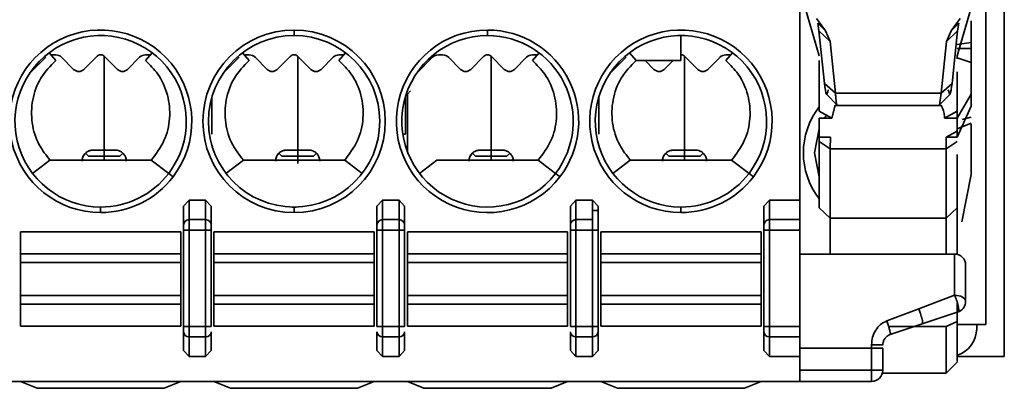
# Model space of a CAD drawing. Header units: millimetres. Extents: x 0 to 420, y 0 to 297.
# Tile 35 of 110: x 155.47 to 164.38, y 226.34 to 229.67. Entities that reach past the tile are written whole.
import ezdxf

# ---------------------------------------------------------------- set-up
doc = ezdxf.new("R2010")
doc.units = ezdxf.units.MM

msp = doc.modelspace()

# ---------------------------------------------------------------- linework, layer by layer
at = {"color": 7, "linetype": 'Continuous', "lineweight": 35}
for p, q in [((164.3786, 226.6264), (164.3786, 233.0764)), ((162.5286, 231.2639), (162.5286, 228.0388)), ((164.2111, 230.7666), (164.2111, 226.9166)), ((162.5786, 229.7768), (162.7036, 229.3427)), ((164.0786, 229.7768), (163.9536, 229.3427)), ((162.6785, 229.6794), (162.76, 229.5704)), ((162.76, 229.5704), (162.6906, 229.6373)), ((162.6906, 229.6373), (162.7011, 229.5695)), ((163.9792, 229.6792), (163.8973, 229.5704)), ((163.8973, 229.5704), (163.9667, 229.6373)), ((163.9667, 229.6373), (163.9562, 229.5695)), ((164.0786, 229.6601), (164.0786, 229.4625)), ((157.9536, 229.5764), (157.9536, 229.5264)), ((159.7036, 229.5264), (159.7036, 229.5764)), ((162.7011, 229.5695), (162.8019, 229.4723)), ((162.7011, 229.5695), (162.7508, 229.0935)), ((162.76, 229.5704), (162.8019, 229.4723)), ((163.8554, 229.4723), (163.8973, 229.5704)), ((163.9562, 229.5695), (163.8554, 229.4723)), ((163.9562, 229.5695), (163.9065, 229.0935)), ((161.4536, 229.3014), (161.4536, 229.5264)), ((162.8019, 229.4723), (162.8506, 229.0055)), ((163.8554, 229.4723), (163.8066, 229.0055)), ((163.9536, 229.4448), (164.0786, 229.4625)), ((164.0786, 229.4625), (164.0786, 229.4093)), ((155.738, 229.3709), (155.7975, 229.3014)), ((156.6693, 229.3709), (156.6098, 229.3014)), ((157.488, 229.3709), (157.5475, 229.3014)), ((158.4193, 229.3709), (158.3598, 229.3014)), ((160.1693, 229.3709), (160.1098, 229.3014)), ((160.988, 229.3709), (161.0474, 229.3014)), ((161.9193, 229.3709), (161.8598, 229.3014)), ((163.9536, 229.4093), (164.0786, 229.4093)), ((155.7067, 229.3296), (155.5598, 229.1827)), ((155.7976, 229.3516), (155.7597, 229.3516)), ((155.9595, 229.2208), (155.8506, 229.3296)), ((156.1683, 229.3369), (156.0521, 229.2208)), ((156.2361, 229.3396), (156.2361, 228.4916)), ((156.3552, 229.2208), (156.239, 229.3369)), ((156.5567, 229.3296), (156.4478, 229.2208)), ((156.6476, 229.3516), (156.6097, 229.3516)), ((157.4567, 229.3296), (157.3097, 229.1827)), ((157.5476, 229.3516), (157.5097, 229.3516)), ((157.7095, 229.2208), (157.6006, 229.3296)), ((157.9183, 229.3369), (157.8021, 229.2208)), ((157.9861, 229.3396), (157.9861, 228.4916)), ((158.1052, 229.2208), (157.989, 229.3369)), ((158.3067, 229.3296), (158.1978, 229.2208)), ((158.3976, 229.3516), (158.3597, 229.3516)), ((159.2067, 229.3296), (159.0597, 229.1827)), ((159.2976, 229.3516), (159.2597, 229.3516)), ((159.4595, 229.2208), (159.3506, 229.3296)), ((159.6683, 229.3369), (159.5521, 229.2208)), ((159.7361, 229.3396), (159.7361, 228.4916)), ((159.8552, 229.2208), (159.739, 229.3369)), ((160.0567, 229.3296), (159.9478, 229.2208)), ((160.1476, 229.3516), (160.1097, 229.3516)), ((160.9567, 229.3296), (160.8097, 229.1827)), ((161.4536, 229.3014), (161.0474, 229.3014)), ((161.2095, 229.2208), (161.1288, 229.3014)), ((161.3827, 229.3014), (161.3021, 229.2208)), ((161.486, 229.3396), (161.486, 228.4916)), ((161.6052, 229.2208), (161.489, 229.3369)), ((161.8067, 229.3296), (161.6978, 229.2208)), ((161.8976, 229.3516), (161.8597, 229.3516)), ((162.7036, 229.2994), (162.7036, 228.8426)), ((163.9536, 229.3427), (163.9536, 229.315)), ((163.9536, 229.3243), (164.0786, 229.2819)), ((164.0786, 229.2819), (164.0786, 228.9966)), ((162.7508, 229.0935), (162.8506, 229.0055)), ((163.8066, 229.0055), (163.9065, 229.0935)), ((164.0806, 229.1777), (164.0786, 229.177)), ((163.8067, 229.0055), (162.8506, 229.0055)), ((157.2111, 228.9731), (157.2111, 228.6364)), ((158.9611, 228.9731), (158.9611, 228.6364)), ((158.9785, 228.9979), (158.9785, 228.4778)), ((160.7111, 228.9731), (160.7111, 228.6364)), ((162.7691, 228.9956), (162.8704, 228.8952)), ((163.786, 228.8955), (163.8878, 228.9963)), ((163.9536, 228.779), (164.0786, 228.9966)), ((164.0786, 228.9966), (164.0786, 228.888)), ((162.7036, 228.8426), (162.8182, 228.779)), ((162.8182, 228.779), (162.8478, 228.8968)), ((162.8497, 228.8948), (163.8077, 228.8948)), ((163.839, 228.779), (163.9536, 228.8426)), ((164.0786, 228.888), (163.9536, 228.6086)), ((163.9536, 228.8426), (163.9536, 228.779)), ((162.7036, 228.779), (162.8182, 228.779)), ((162.7036, 228.779), (162.7036, 228.6086)), ((162.7716, 228.8056), (162.7534, 228.779)), ((163.8391, 228.779), (163.9536, 228.779)), ((163.9536, 228.779), (163.9536, 228.6086)), ((163.8516, 228.6086), (163.9536, 228.6634)), ((163.9536, 228.6836), (164.0798, 228.7341)), ((164.0786, 228.7279), (164.0786, 228.27)), ((162.8057, 228.6086), (162.7036, 228.6086)), ((162.7036, 228.6086), (162.7036, 228.5681)), ((162.8036, 228.5036), (162.7036, 228.5681)), ((162.7036, 228.5681), (162.7036, 227.969)), ((162.8036, 228.5036), (162.8057, 228.6086)), ((163.8516, 228.6086), (163.8536, 228.5036)), ((163.9536, 228.6086), (163.8516, 228.6086)), ((163.9536, 228.5681), (163.8536, 228.5036)), ((156.2361, 228.4916), (156.136, 228.4916)), ((156.2361, 228.4916), (156.2361, 228.4365)), ((156.3361, 228.4916), (156.2361, 228.4916)), ((157.2119, 228.5365), (157.2142, 228.5222)), ((157.9861, 228.4916), (157.8861, 228.4916)), ((157.9861, 228.4916), (157.9861, 228.4365)), ((158.0861, 228.4916), (157.9861, 228.4916)), ((158.9619, 228.5365), (158.9642, 228.5222)), ((159.7361, 228.4916), (159.6361, 228.4916)), ((159.7361, 228.4916), (159.7361, 228.4365)), ((159.8361, 228.4916), (159.7361, 228.4916)), ((160.7119, 228.5365), (160.7142, 228.5222)), ((161.486, 228.4916), (161.3861, 228.4916)), ((161.486, 228.4916), (161.486, 228.4365)), ((161.5861, 228.4916), (161.486, 228.4916)), ((163.8536, 228.5036), (162.8036, 228.5036)), ((162.8036, 227.8762), (162.8036, 228.5036)), ((163.8536, 227.8762), (163.8536, 228.5036)), ((155.7454, 228.4014), (155.5877, 228.281)), ((155.7454, 228.4014), (156.6619, 228.4014)), ((156.0667, 228.4636), (156.0938, 228.4365)), ((156.2361, 228.4365), (156.0938, 228.4365)), ((156.2361, 228.4365), (156.2361, 228.4026)), ((156.3783, 228.4365), (156.2361, 228.4365)), ((156.3783, 228.4365), (156.4055, 228.4636)), ((156.8196, 228.281), (156.6619, 228.4014)), ((157.4954, 228.4014), (157.3377, 228.281)), ((157.4954, 228.4014), (158.4119, 228.4014)), ((157.8167, 228.4636), (157.8438, 228.4365)), ((157.9861, 228.4365), (157.8438, 228.4365)), ((157.9861, 228.4365), (157.9861, 228.4026)), ((158.1283, 228.4365), (157.9861, 228.4365)), ((158.1283, 228.4365), (158.1555, 228.4636)), ((158.4119, 228.4014), (158.5695, 228.281)), ((159.0877, 228.281), (159.2454, 228.4014)), ((159.2454, 228.4014), (160.1619, 228.4014)), ((159.5666, 228.4636), (159.5938, 228.4365)), ((159.7361, 228.4365), (159.5938, 228.4365)), ((159.7361, 228.4365), (159.7361, 228.4026)), ((159.8783, 228.4365), (159.7361, 228.4365)), ((159.8783, 228.4365), (159.9055, 228.4636)), ((160.1619, 228.4014), (160.3195, 228.281)), ((160.8378, 228.281), (160.9954, 228.4014)), ((160.9954, 228.4014), (161.9119, 228.4014)), ((161.3166, 228.4636), (161.3438, 228.4365)), ((161.486, 228.4365), (161.3438, 228.4365)), ((161.486, 228.4365), (161.486, 228.4026)), ((161.6283, 228.4365), (161.486, 228.4365)), ((161.6283, 228.4365), (161.6555, 228.4636)), ((161.9119, 228.4014), (162.0695, 228.281)), ((156.8593, 228.2506), (156.8196, 228.281)), ((160.3196, 228.281), (160.3593, 228.2506)), ((162.0696, 228.281), (162.1093, 228.2506)), ((163.9929, 227.8421), (164.0786, 228.27)), ((156.9536, 227.9856), (157.0036, 228.0388)), ((157.0036, 228.0388), (157.1536, 228.0388)), ((157.0036, 228.0388), (157.0036, 227.8626)), ((157.1536, 227.8626), (157.1536, 228.0388)), ((157.1536, 228.0388), (157.2036, 227.9856)), ((158.7036, 227.9856), (158.7536, 228.0388)), ((158.7536, 228.0388), (158.7536, 227.8626)), ((158.7536, 228.0388), (158.9036, 228.0388)), ((158.9036, 228.0388), (158.9036, 227.8626)), ((158.9036, 228.0388), (158.9536, 227.9856)), ((160.4536, 227.9856), (160.5036, 228.0388)), ((160.5036, 228.0388), (160.6536, 228.0388)), ((160.5036, 228.0388), (160.5036, 227.8626)), ((160.6536, 227.8626), (160.6536, 228.0388)), ((160.6536, 228.0388), (160.7036, 227.9856)), ((162.2036, 227.9856), (162.2536, 228.0388)), ((162.2536, 228.0388), (162.2536, 227.8626)), ((162.2536, 228.0388), (162.5286, 228.0388)), ((162.5286, 228.0388), (162.5286, 227.8626)), ((156.2036, 227.9764), (156.2036, 227.9264)), ((156.9536, 227.9856), (156.9536, 227.8156)), ((157.2036, 227.8156), (157.2036, 227.9856)), ((157.9713, 227.9766), (157.936, 227.9766)), ((157.9536, 227.9764), (157.9536, 227.9264)), ((158.7036, 227.9856), (158.7036, 227.8156)), ((158.9536, 227.8156), (158.9536, 227.9856)), ((160.4536, 227.9856), (160.4536, 227.8156)), ((160.7036, 227.8156), (160.7036, 227.9856)), ((161.4536, 227.9764), (161.4536, 227.9264)), ((162.2036, 227.9856), (162.2036, 227.8156)), ((162.7036, 227.969), (162.8036, 227.8762)), ((163.8536, 227.8762), (163.9536, 227.969)), ((157.0036, 227.8626), (157.0036, 227.7686)), ((157.0036, 227.8626), (157.1536, 227.8626)), ((157.1536, 227.7686), (157.1536, 227.8626)), ((158.7536, 227.7686), (158.7536, 227.8626)), ((158.7536, 227.8626), (158.9036, 227.8626)), ((158.9036, 227.8626), (158.9036, 227.7686)), ((160.5036, 227.8626), (160.5036, 227.7686)), ((160.5036, 227.8626), (160.6536, 227.8626)), ((160.6536, 227.7686), (160.6536, 227.8626)), ((162.2536, 227.8626), (162.2536, 227.7686)), ((162.5286, 227.8626), (162.2536, 227.8626)), ((162.5286, 227.8626), (162.5286, 227.7686)), ((162.8036, 227.8762), (163.8536, 227.8762)), ((162.8036, 227.8762), (162.8036, 227.5514)), ((163.8536, 227.8762), (163.8536, 227.5514)), ((156.9536, 227.7686), (157.0036, 227.7686)), ((156.9536, 227.7686), (156.9536, 226.8964)), ((157.0036, 226.8964), (157.0036, 227.7686)), ((157.0036, 227.7686), (157.1536, 227.7686)), ((157.1536, 227.7686), (157.2036, 227.7686)), ((157.1536, 227.7686), (157.1536, 226.8964)), ((157.2036, 226.8964), (157.2036, 227.7686)), ((158.7536, 227.7686), (158.7036, 227.7686)), ((158.7036, 227.7686), (158.7036, 226.8964)), ((158.7536, 226.8964), (158.7536, 227.7686)), ((158.7536, 227.7686), (158.9036, 227.7686)), ((158.9036, 227.7686), (158.9536, 227.7686)), ((158.9036, 227.7686), (158.9036, 226.8964)), ((158.9536, 226.8964), (158.9536, 227.7686)), ((160.4536, 227.7686), (160.5036, 227.7686)), ((160.4536, 227.7686), (160.4536, 226.8964)), ((160.5036, 226.8964), (160.5036, 227.7686)), ((160.5036, 227.7686), (160.6536, 227.7686)), ((160.6536, 227.7686), (160.6536, 226.8964)), ((160.6536, 227.7686), (160.7036, 227.7686)), ((160.7036, 226.8964), (160.7036, 227.7686)), ((162.2536, 227.7686), (162.2036, 227.7686)), ((162.2036, 227.7686), (162.2036, 226.8964)), ((162.2536, 227.7686), (162.2536, 226.8964)), ((162.5286, 227.7686), (162.2536, 227.7686)), ((162.5286, 227.7686), (162.5286, 226.8964)), ((155.4786, 227.7514), (155.4786, 227.5529)), ((155.4786, 227.7514), (156.9286, 227.7514)), ((156.9286, 227.7514), (156.9286, 227.5529)), ((157.2286, 227.7514), (157.2286, 227.5529)), ((157.2286, 227.7514), (158.6786, 227.7514)), ((158.6786, 227.7514), (158.6786, 227.5529)), ((158.9786, 227.7514), (158.9786, 227.5529)), ((158.9786, 227.7514), (160.4286, 227.7514)), ((160.4286, 227.7514), (160.4286, 227.5529)), ((160.7286, 227.7514), (160.7286, 227.5529)), ((160.7286, 227.7514), (162.1786, 227.7514)), ((162.1786, 227.7514), (162.1786, 227.5529)), ((155.4786, 227.5529), (155.4786, 227.4741)), ((156.9286, 227.5529), (155.4786, 227.5529)), ((156.9286, 227.5529), (156.9286, 227.4741)), ((157.2286, 227.5529), (157.2286, 227.4741)), ((158.6786, 227.5529), (157.2286, 227.5529)), ((158.6786, 227.5529), (158.6786, 227.4741)), ((158.9786, 227.5529), (158.9786, 227.4741)), ((160.4286, 227.5529), (158.9786, 227.5529)), ((160.4286, 227.5529), (160.4286, 227.4741)), ((160.7286, 227.5529), (160.7286, 227.4741)), ((162.1786, 227.5529), (160.7286, 227.5529)), ((162.1786, 227.5529), (162.1786, 227.4741)), ((163.9286, 227.5514), (162.5286, 227.5514)), ((163.9286, 227.1797), (163.9286, 227.5514)), ((155.4786, 227.4741), (155.4786, 227.1787)), ((155.4786, 227.4741), (156.9286, 227.4741)), ((156.9286, 227.4741), (156.9286, 227.1787)), ((157.2286, 227.4741), (157.2286, 227.1787)), ((157.2286, 227.4741), (158.6786, 227.4741)), ((158.6786, 227.4741), (158.6786, 227.1787)), ((158.9786, 227.4741), (158.9786, 227.1787)), ((158.9786, 227.4741), (160.4286, 227.4741)), ((160.4286, 227.4741), (160.4286, 227.1787)), ((160.7286, 227.4741), (160.7286, 227.1787)), ((160.7286, 227.4741), (162.1786, 227.4741)), ((162.1786, 227.4741), (162.1786, 227.1787)), ((155.4786, 227.1787), (155.4786, 227.0998)), ((156.9286, 227.1787), (155.4786, 227.1787)), ((156.9286, 227.1787), (156.9286, 227.0998)), ((157.2286, 227.1787), (157.2286, 227.0998)), ((158.6786, 227.1787), (157.2286, 227.1787)), ((158.6786, 227.1787), (158.6786, 227.0998)), ((158.9786, 227.1787), (158.9786, 227.0998)), ((160.4286, 227.1787), (158.9786, 227.1787)), ((160.4286, 227.1787), (160.4286, 227.0998)), ((160.7286, 227.1787), (160.7286, 227.0998)), ((162.1786, 227.1787), (160.7286, 227.1787)), ((162.1786, 227.1787), (162.1786, 227.0998)), ((163.605, 227.0574), (163.9286, 227.1797)), ((155.4786, 227.0998), (155.4786, 226.9014)), ((156.9286, 227.0998), (155.4786, 227.0998)), ((156.9286, 227.0998), (156.9286, 226.9014)), ((157.2286, 227.0998), (157.2286, 226.9014)), ((158.6786, 227.0998), (157.2286, 227.0998)), ((158.6786, 227.0998), (158.6786, 226.9014)), ((158.9786, 227.0998), (158.9786, 226.9014)), ((160.4286, 227.0998), (158.9786, 227.0998)), ((160.4286, 227.0998), (160.4286, 226.9014)), ((160.7286, 227.0998), (160.7286, 226.9014)), ((162.1786, 227.0998), (160.7286, 227.0998)), ((162.1786, 227.0998), (162.1786, 226.9014)), ((163.3154, 226.948), (163.605, 227.0574)), ((163.9536, 227.1111), (163.9536, 226.9409)), ((164.0275, 227.1084), (164.0286, 227.1234)), ((163.6187, 227.0202), (163.6206, 227.0141)), ((163.6206, 227.0141), (163.628, 226.9897)), ((163.6366, 226.9207), (163.9603, 227.0286)), ((156.9286, 226.9014), (155.4786, 226.9014)), ((157.0036, 226.8964), (156.9536, 226.8964)), ((157.0036, 226.8024), (157.0036, 226.8964)), ((157.1536, 226.8964), (157.0036, 226.8964)), ((157.1536, 226.8024), (157.1536, 226.8964)), ((157.2036, 226.8964), (157.1536, 226.8964)), ((158.6786, 226.9014), (157.2286, 226.9014)), ((158.7536, 226.8964), (158.7036, 226.8964)), ((158.7536, 226.8024), (158.7536, 226.8964)), ((158.9036, 226.8964), (158.7536, 226.8964)), ((158.9036, 226.8024), (158.9036, 226.8964)), ((158.9536, 226.8964), (158.9036, 226.8964)), ((160.4286, 226.9014), (158.9786, 226.9014)), ((160.5036, 226.8964), (160.4536, 226.8964)), ((160.5036, 226.8024), (160.5036, 226.8964)), ((160.6536, 226.8964), (160.5036, 226.8964)), ((160.6536, 226.8024), (160.6536, 226.8964)), ((160.7036, 226.8964), (160.6536, 226.8964)), ((162.1786, 226.9014), (160.7286, 226.9014)), ((162.2536, 226.8964), (162.2036, 226.8964)), ((162.2536, 226.8964), (162.2536, 226.8024)), ((162.5286, 226.8964), (162.2536, 226.8964)), ((162.5286, 226.8964), (162.5286, 226.8024)), ((163.3154, 226.948), (163.3244, 226.9221)), ((163.6366, 226.9207), (163.347, 226.8242)), ((163.9536, 226.9409), (163.8536, 226.897)), ((163.8536, 226.4764), (163.8536, 226.897)), ((163.9536, 226.9166), (164.2111, 226.9166)), ((164.1286, 226.8764), (164.1286, 226.9166)), ((156.9536, 226.8494), (156.9536, 226.6794)), ((157.1536, 226.8024), (157.0036, 226.8024)), ((157.0036, 226.6262), (157.0036, 226.8024)), ((157.1536, 226.6262), (157.1536, 226.8024)), ((157.2036, 226.6794), (157.2036, 226.8494)), ((158.7036, 226.8494), (158.7036, 226.6794)), ((158.9036, 226.8024), (158.7536, 226.8024)), ((158.7536, 226.6262), (158.7536, 226.8024)), ((158.9036, 226.6262), (158.9036, 226.8024)), ((158.9536, 226.6794), (158.9536, 226.8494)), ((160.4536, 226.8494), (160.4536, 226.6794)), ((160.6536, 226.8024), (160.5036, 226.8024)), ((160.5036, 226.6262), (160.5036, 226.8024)), ((160.6536, 226.6262), (160.6536, 226.8024)), ((160.7036, 226.6794), (160.7036, 226.8494)), ((162.2036, 226.8494), (162.2036, 226.6794)), ((162.5286, 226.8024), (162.2536, 226.8024)), ((162.2536, 226.8024), (162.2536, 226.6262)), ((162.5286, 226.8024), (162.5286, 226.6262)), ((162.5286, 226.7014), (163.1786, 226.7014)), ((163.1786, 226.733), (163.1786, 226.7014)), ((163.2786, 226.7014), (163.1786, 226.7014)), ((163.1786, 226.5014), (163.1786, 226.7014)), ((163.2786, 226.7293), (163.2793, 226.7404)), ((163.2786, 226.7014), (163.2786, 226.5014)), ((157.0036, 226.6262), (156.9536, 226.6794)), ((157.1536, 226.6262), (157.0036, 226.6262)), ((157.2036, 226.6794), (157.1536, 226.6262)), ((158.7536, 226.6262), (158.7036, 226.6794)), ((158.9036, 226.6262), (158.7536, 226.6262)), ((158.9536, 226.6794), (158.9036, 226.6262)), ((160.5036, 226.6262), (160.4536, 226.6794)), ((160.6536, 226.6262), (160.5036, 226.6262)), ((160.7036, 226.6794), (160.6536, 226.6262)), ((162.2536, 226.6262), (162.2036, 226.6794)), ((162.5286, 226.6262), (162.2536, 226.6262)), ((162.5286, 226.6262), (162.5286, 226.4014)), ((163.9536, 226.6264), (164.3786, 226.6264)), ((163.8536, 226.4764), (163.955, 226.5777)), ((163.1786, 226.5014), (162.5286, 226.5014)), ((163.2786, 226.5014), (163.1786, 226.5014)), ((163.1786, 226.4014), (163.1786, 226.5014)), ((163.2755, 226.4764), (163.8536, 226.4764)), ((143.0714, 226.4014), (162.5286, 226.4014)), ((155.4786, 226.4014), (155.6286, 226.3389)), ((155.6286, 226.3389), (156.7786, 226.3389)), ((156.7786, 226.3389), (156.9286, 226.4014)), ((157.2286, 226.4014), (157.3786, 226.3389)), ((157.3786, 226.3389), (158.5286, 226.3389)), ((158.5286, 226.3389), (158.6786, 226.4014)), ((158.9786, 226.4014), (159.1286, 226.3389)), ((159.1286, 226.3389), (160.2786, 226.3389)), ((160.2786, 226.3389), (160.4286, 226.4014)), ((160.7286, 226.4014), (160.8786, 226.3389)), ((160.8786, 226.3389), (162.0286, 226.3389)), ((162.0286, 226.3389), (162.1786, 226.4014)), ((162.5286, 226.4014), (163.1786, 226.4014))]:
    msp.add_line(p, q, dxfattribs=at)
at = {"color": 8, "linetype": 'Continuous', "lineweight": 35}
for p, q in [((159.008, 229.0274), (158.9785, 228.9979)), ((164.0786, 228.7894), (163.9968, 228.767)), ((164.0786, 228.7279), (164.056, 228.7246)), ((158.9611, 228.6364), (158.9372, 228.6364)), ((157.209, 228.5365), (157.2119, 228.5365)), ((158.959, 228.5365), (158.9619, 228.5365)), ((160.709, 228.5365), (160.7119, 228.5365)), ((160.6536, 227.9468), (160.7036, 227.9468)), ((163.8536, 226.897), (163.3323, 226.897))]:
    msp.add_line(p, q, dxfattribs=at)
at = {"color": 7, "linetype": 'Continuous', "lineweight": 35, "flags": 128}
for points in [[(162.7036, 228.6838), (162.6611, 228.4666), (162.7036, 228.2494)], [(163.9286, 227.1797), (163.9482, 227.1786), (163.9669, 227.1754), (163.9842, 227.1702), (163.9994, 227.1632), (164.0118, 227.1547), (164.021, 227.145), (164.0267, 227.1344), (164.0286, 227.1234)]]:
    msp.add_lwpolyline(points, dxfattribs=at)
at = {"color": 7, "linetype": 'Continuous', "lineweight": 35}
for centre, radius, start, end in [((156.2036, 228.7514), 0.825, 322.62876, 270), ((157.9536, 228.7514), 0.825, 90, 270), ((157.9536, 228.7514), 0.825, 270, 90), ((159.7036, 228.7514), 0.825, 90, 322.62876), ((159.7036, 228.7514), 0.825, 322.62876, 90), ((161.4536, 228.7514), 0.825, 322.62876, 270), ((156.2036, 228.7514), 0.775, 322.62876, 270), ((157.9536, 228.7514), 0.775, 90, 270), ((157.9536, 228.7514), 0.775, 270, 90), ((159.7036, 228.7514), 0.775, 90, 322.62876), ((159.7036, 228.7514), 0.775, 322.62876, 90), ((161.4536, 228.7514), 0.775, 322.62876, 270), ((155.7976, 229.2766), 0.075, 45, 90), ((156.2036, 229.3016), 0.05, 45, 135.00004), ((156.6097, 229.2766), 0.075, 90, 135), ((157.5476, 229.2766), 0.075, 45, 90), ((157.9536, 229.3016), 0.05, 45, 135.00004), ((158.3597, 229.2766), 0.075, 90, 135), ((159.2597, 229.2766), 0.075, 90, 135), ((159.2976, 229.2766), 0.075, 45, 90), ((159.7036, 229.3016), 0.05, 45, 135.00004), ((160.1097, 229.2766), 0.075, 90, 135), ((161.4536, 229.3016), 0.05, 45, 89.98919), ((161.8597, 229.2766), 0.075, 90, 135), ((156.0058, 229.2671), 0.0655, 225, 315), ((156.4015, 229.2671), 0.0655, 225, 315), ((157.7558, 229.2671), 0.0655, 225, 315), ((158.1515, 229.2671), 0.0655, 225, 315), ((159.5058, 229.2671), 0.0655, 225, 315), ((159.9015, 229.2671), 0.0655, 225, 315), ((161.2558, 229.2671), 0.0655, 225, 315), ((161.6515, 229.2671), 0.0655, 225, 315), ((163.2361, 228.4666), 0.675, 142.0686, 217.9314), ((156.2036, 228.7514), 0.775, 270, 322.62876), ((156.2036, 228.7514), 0.825, 270, 322.62876), ((161.4536, 228.7514), 0.775, 270, 322.62876), ((161.4536, 228.7514), 0.825, 270, 322.62876), ((157.0022, 227.8141), 0.0486, 88.27509, 178.16189), ((157.1551, 227.8141), 0.0486, 1.83811, 91.72491), ((158.7522, 227.8141), 0.0486, 88.27509, 178.16189), ((158.9051, 227.8141), 0.0486, 1.83629, 91.72673), ((160.5022, 227.8141), 0.0486, 88.27509, 178.16189), ((162.2522, 227.8141), 0.0486, 88.27509, 178.16189), ((163.9286, 227.4514), 0.1, 360, 90), ((163.9286, 227.1234), 0.1, 288.43496, 351.32252), ((163.8786, 226.8764), 0.25, 287.58463, 0), ((157.0022, 226.851), 0.0486, 181.83811, 271.72491), ((157.1551, 226.851), 0.0486, 268.27509, 358.16189), ((158.7522, 226.851), 0.0486, 181.83811, 271.72491), ((158.9051, 226.851), 0.0486, 268.27327, 358.16371), ((160.5022, 226.851), 0.0486, 181.83811, 271.72491), ((160.6551, 226.851), 0.0486, 268.27327, 358.16371), ((162.2522, 226.851), 0.0486, 181.83811, 271.72491), ((163.1786, 226.5014), 0.1, 270, 360)]:
    msp.add_arc(centre, radius, start, end, dxfattribs=at)
for points, knots in [([(164.0786, 229.4093), (164.0786, 229.3966), (164.0786, 229.3712), (164.0786, 229.3357), (164.0786, 229.3043), (164.0786, 229.2893), (164.0786, 229.2819)], [0, 0, 0, 0, 0.249999, 0.5, 0.75, 1, 1, 1, 1]), ([(155.7974, 229.3014), (155.7487, 229.2507), (155.6513, 229.1493), (155.5788, 228.9467), (155.5738, 228.7356), (155.6326, 228.5441), (155.7106, 228.4454), (155.7454, 228.4014)], [0, 0, 0, 0, 0.208495, 0.417031, 0.62546, 0.833014, 1, 1, 1, 1]), ([(156.6619, 228.4014), (156.7046, 228.4575), (156.7899, 228.5697), (156.8383, 228.7799), (156.8185, 228.9904), (156.7378, 229.1733), (156.6492, 229.262), (156.6098, 229.3014)], [0, 0, 0, 0, 0.209021, 0.418066, 0.626764, 0.834193, 1, 1, 1, 1]), ([(157.5474, 229.3014), (157.4987, 229.2507), (157.4013, 229.1493), (157.3288, 228.9467), (157.3238, 228.7356), (157.3826, 228.5441), (157.4606, 228.4454), (157.4954, 228.4014)], [0, 0, 0, 0, 0.208494, 0.417033, 0.625464, 0.833019, 1, 1, 1, 1]), ([(158.4119, 228.4014), (158.4546, 228.4575), (158.5399, 228.5697), (158.5883, 228.7799), (158.5685, 228.9904), (158.4878, 229.1733), (158.3992, 229.262), (158.3598, 229.3014)], [0, 0, 0, 0, 0.209019, 0.418062, 0.626758, 0.834185, 1, 1, 1, 1]), ([(160.1619, 228.4014), (160.2046, 228.4575), (160.2899, 228.5697), (160.3383, 228.7799), (160.3185, 228.9904), (160.2378, 229.1733), (160.1492, 229.262), (160.1098, 229.3014)], [0, 0, 0, 0, 0.209019, 0.418062, 0.626758, 0.834185, 1, 1, 1, 1]), ([(161.0474, 229.3014), (160.9987, 229.2507), (160.9013, 229.1493), (160.8288, 228.9467), (160.8238, 228.7356), (160.8826, 228.5441), (160.9606, 228.4454), (160.9954, 228.4014)], [0, 0, 0, 0, 0.208494, 0.417034, 0.625464, 0.83302, 1, 1, 1, 1]), ([(161.9119, 228.4014), (161.9546, 228.4575), (162.0399, 228.5697), (162.0883, 228.7799), (162.0685, 228.9904), (161.9878, 229.1733), (161.8992, 229.262), (161.8598, 229.3014)], [0, 0, 0, 0, 0.209019, 0.418062, 0.626758, 0.834185, 1, 1, 1, 1]), ([(163.9536, 229.1983), (163.9536, 229.1825), (163.9536, 229.1156), (163.9536, 228.9608), (163.9536, 228.8426)], [0, 0, 0, 0, 0.236714, 1, 1, 1, 1]), ([(163.9065, 229.0935), (163.9006, 229.0504), (163.8889, 228.9642), (163.8778, 229.0127), (163.8722, 229.0369)], [0, 0, 0, 0, 0.499883, 1, 1, 1, 1]), ([(162.7508, 229.0935), (162.7567, 229.05), (162.7684, 228.9631), (162.7795, 229.0123), (162.7851, 229.0369)], [0, 0, 0, 0, 0.5001733, 1, 1, 1, 1]), ([(162.8506, 229.0055), (162.8508, 229.0034), (162.8524, 228.986), (162.8583, 228.9366), (162.8646, 228.8868), (162.8692, 228.9009), (162.8697, 228.9026)], [0, 0, 0, 0, 0.031273, 0.266868, 0.910106, 1, 1, 1, 1]), ([(163.7869, 228.9007), (163.7872, 228.8996), (163.7929, 228.8814), (163.8, 228.9454), (163.8067, 229.0055)], [0, 0, 0, 0, 0.0610798, 1, 1, 1, 1]), ([(163.8075, 228.8966), (163.8173, 228.8765), (163.8309, 228.8487), (163.8373, 228.7941), (163.8391, 228.779)], [0, 0, 0, 0, 0.723281, 1, 1, 1, 1]), ([(156.136, 228.4916), (156.1229, 228.4901), (156.0967, 228.4871), (156.0637, 228.4639), (156.0406, 228.4309), (156.0376, 228.4047), (156.0361, 228.3916)], [0, 0, 0, 0, 0.249988, 0.499997, 0.750001, 1, 1, 1, 1]), ([(156.0667, 228.4636), (156.075, 228.471), (156.0859, 228.4807), (156.1126, 228.4892), (156.1263, 228.4913), (156.1329, 228.4915), (156.136, 228.4916)], [0, 0, 0, 0, 0.64945, 0.852201, 0.930554, 1, 1, 1, 1]), ([(156.3361, 228.4916), (156.3392, 228.4915), (156.3458, 228.4913), (156.3595, 228.4892), (156.3862, 228.4807), (156.3971, 228.471), (156.4055, 228.4636)], [0, 0, 0, 0, 0.069446, 0.147799, 0.35055, 1, 1, 1, 1]), ([(157.886, 228.4916), (157.8729, 228.4901), (157.8467, 228.4871), (157.8137, 228.4639), (157.7906, 228.4309), (157.7876, 228.4047), (157.7861, 228.3916)], [0, 0, 0, 0, 0.249988, 0.499997, 0.750001, 1, 1, 1, 1]), ([(157.8167, 228.4636), (157.825, 228.471), (157.8359, 228.4807), (157.8626, 228.4892), (157.8763, 228.4913), (157.8829, 228.4915), (157.8861, 228.4916)], [0, 0, 0, 0, 0.649432, 0.852178, 0.930528, 1, 1, 1, 1]), ([(158.0861, 228.4916), (158.0892, 228.4915), (158.0958, 228.4913), (158.1095, 228.4892), (158.1362, 228.4807), (158.1471, 228.471), (158.1555, 228.4636)], [0, 0, 0, 0, 0.069446, 0.147799, 0.35055, 1, 1, 1, 1]), ([(159.6361, 228.4916), (159.6229, 228.4901), (159.5967, 228.4871), (159.5637, 228.4639), (159.5406, 228.4309), (159.5376, 228.4047), (159.5361, 228.3916)], [0, 0, 0, 0, 0.250006, 0.500009, 0.750007, 1, 1, 1, 1]), ([(159.5666, 228.4636), (159.575, 228.471), (159.5859, 228.4807), (159.6126, 228.4892), (159.6263, 228.4913), (159.6329, 228.4915), (159.6361, 228.4916)], [0, 0, 0, 0, 0.6494329, 0.8521775, 0.9305285, 1, 1, 1, 1]), ([(159.8361, 228.4916), (159.8392, 228.4915), (159.8458, 228.4913), (159.8595, 228.4892), (159.8862, 228.4807), (159.8971, 228.471), (159.9055, 228.4636)], [0, 0, 0, 0, 0.069446, 0.147799, 0.35055, 1, 1, 1, 1]), ([(161.3861, 228.4916), (161.3729, 228.4901), (161.3467, 228.4871), (161.3137, 228.4639), (161.2906, 228.4309), (161.2876, 228.4047), (161.2861, 228.3916)], [0, 0, 0, 0, 0.250006, 0.500009, 0.750007, 1, 1, 1, 1]), ([(161.3166, 228.4636), (161.325, 228.471), (161.3359, 228.4807), (161.3626, 228.4892), (161.3763, 228.4913), (161.3829, 228.4915), (161.3861, 228.4916)], [0, 0, 0, 0, 0.649432, 0.852178, 0.930528, 1, 1, 1, 1]), ([(161.5861, 228.4916), (161.5892, 228.4915), (161.5958, 228.4913), (161.6095, 228.4892), (161.6362, 228.4807), (161.6471, 228.471), (161.6555, 228.4636)], [0, 0, 0, 0, 0.069446, 0.147799, 0.35055, 1, 1, 1, 1]), ([(156.0361, 228.3916), (156.0361, 228.3948), (156.0364, 228.4018), (156.0387, 228.4161), (156.048, 228.444), (156.0586, 228.4551), (156.0667, 228.4636)], [0, 0, 0, 0, 0.066965, 0.143323, 0.344473, 1, 1, 1, 1]), ([(156.4361, 228.3916), (156.4359, 228.3949), (156.4357, 228.4019), (156.4333, 228.4163), (156.4239, 228.444), (156.4135, 228.4551), (156.4055, 228.4636)], [0, 0, 0, 0, 0.068535, 0.145146, 0.344759, 1, 1, 1, 1]), ([(157.7861, 228.3916), (157.7861, 228.3948), (157.7864, 228.4018), (157.7887, 228.4161), (157.798, 228.444), (157.8086, 228.4551), (157.8167, 228.4636)], [0, 0, 0, 0, 0.066965, 0.143324, 0.344474, 1, 1, 1, 1]), ([(157.9861, 228.4365), (157.9861, 228.4306), (157.9861, 228.4189), (157.9861, 228.3938), (157.9861, 228.3754), (157.9861, 228.3715)], [0, 0, 0, 0, 0.441581, 0.883157, 1, 1, 1, 1]), ([(158.186, 228.3916), (158.1859, 228.3949), (158.1857, 228.4019), (158.1833, 228.4163), (158.1739, 228.444), (158.1635, 228.4551), (158.1555, 228.4636)], [0, 0, 0, 0, 0.068535, 0.1451466, 0.3447588, 1, 1, 1, 1]), ([(159.5361, 228.3916), (159.5361, 228.3948), (159.5364, 228.4018), (159.5387, 228.4161), (159.548, 228.444), (159.5586, 228.4551), (159.5666, 228.4636)], [0, 0, 0, 0, 0.066965, 0.143324, 0.344474, 1, 1, 1, 1]), ([(159.936, 228.3916), (159.9359, 228.3949), (159.9357, 228.4019), (159.9333, 228.4163), (159.9239, 228.444), (159.9135, 228.4551), (159.9055, 228.4636)], [0, 0, 0, 0, 0.068535, 0.145147, 0.344759, 1, 1, 1, 1]), ([(161.2861, 228.3916), (161.2861, 228.3948), (161.2864, 228.4018), (161.2887, 228.4161), (161.298, 228.444), (161.3086, 228.4551), (161.3166, 228.4636)], [0, 0, 0, 0, 0.066965, 0.143323, 0.344473, 1, 1, 1, 1]), ([(161.686, 228.3916), (161.6859, 228.3949), (161.6857, 228.4019), (161.6833, 228.4163), (161.6739, 228.444), (161.6635, 228.4551), (161.6555, 228.4636)], [0, 0, 0, 0, 0.068535, 0.145146, 0.344759, 1, 1, 1, 1]), ([(163.9536, 228.4514), (163.9536, 228.3684), (163.9536, 228.1613), (163.9536, 228.0411), (163.9536, 227.969)], [0, 0, 0, 0, 0.400574, 1, 1, 1, 1]), ([(163.9536, 227.969), (163.9536, 227.9138), (163.9536, 227.8033), (163.9536, 227.653), (163.9536, 227.5561), (163.9536, 227.5551)], [0, 0, 0, 0, 0.497418, 0.994836, 1, 1, 1, 1]), ([(156.9536, 227.8156), (156.9536, 227.8135), (156.9536, 227.8092), (156.9536, 227.7977), (156.9536, 227.784), (156.9536, 227.7738), (156.9536, 227.7686)], [0, 0, 0, 0, 0.2485906, 0.4999983, 0.7488151, 1, 1, 1, 1]), ([(157.2036, 227.7686), (157.2036, 227.7737), (157.2036, 227.7839), (157.2036, 227.7976), (157.2036, 227.8092), (157.2036, 227.8135), (157.2036, 227.8156)], [0, 0, 0, 0, 0.248204, 0.499719, 0.748434, 1, 1, 1, 1]), ([(158.7036, 227.8156), (158.7036, 227.8135), (158.7036, 227.8092), (158.7036, 227.7977), (158.7036, 227.784), (158.7036, 227.7738), (158.7036, 227.7686)], [0, 0, 0, 0, 0.2485906, 0.4999983, 0.7488151, 1, 1, 1, 1]), ([(158.9536, 227.7686), (158.9536, 227.7737), (158.9536, 227.7839), (158.9536, 227.7976), (158.9536, 227.8092), (158.9536, 227.8135), (158.9536, 227.8156)], [0, 0, 0, 0, 0.248204, 0.499719, 0.748434, 1, 1, 1, 1]), ([(160.4536, 227.8156), (160.4536, 227.8135), (160.4536, 227.8092), (160.4536, 227.7977), (160.4536, 227.784), (160.4536, 227.7738), (160.4536, 227.7686)], [0, 0, 0, 0, 0.2485906, 0.4999983, 0.7488151, 1, 1, 1, 1]), ([(160.7036, 227.7686), (160.7036, 227.7737), (160.7036, 227.7839), (160.7036, 227.7976), (160.7036, 227.8092), (160.7036, 227.8135), (160.7036, 227.8156)], [0, 0, 0, 0, 0.248204, 0.499719, 0.748434, 1, 1, 1, 1]), ([(162.2036, 227.8156), (162.2036, 227.8135), (162.2036, 227.8092), (162.2036, 227.7977), (162.2036, 227.784), (162.2036, 227.7738), (162.2036, 227.7686)], [0, 0, 0, 0, 0.2485906, 0.4999983, 0.7488151, 1, 1, 1, 1]), ([(164.0286, 227.1234), (164.0286, 227.1715), (164.0286, 227.2676), (164.0286, 227.3699), (164.0286, 227.4391), (164.0286, 227.4473), (164.0286, 227.4514)], [0, 0, 0, 0, 0.250093, 0.500005, 0.750097, 1, 1, 1, 1]), ([(163.9603, 227.0286), (163.962, 227.0301), (163.9652, 227.033), (163.9663, 227.0454), (163.9654, 227.0618), (163.9617, 227.0834), (163.9551, 227.1098), (163.947, 227.1354), (163.938, 227.1594), (163.9318, 227.1729), (163.9286, 227.1797)], [0, 0, 0, 0, 0.145671, 0.264237, 0.364044, 0.504934, 0.639475, 0.76519, 0.881051, 1, 1, 1, 1]), ([(163.605, 227.0574), (163.6074, 227.0514), (163.612, 227.0395), (163.6164, 227.0266), (163.6187, 227.0202)], [0, 0, 0, 0, 0.500005, 1, 1, 1, 1]), ([(163.628, 226.9897), (163.6305, 226.9804), (163.6354, 226.9619), (163.6391, 226.9401), (163.64, 226.9248), (163.6377, 226.922), (163.6366, 226.9207)], [0, 0, 0, 0, 0.249999, 0.499997, 0.749999, 1, 1, 1, 1]), ([(156.9536, 226.8964), (156.9536, 226.8913), (156.9536, 226.8811), (156.9536, 226.8674), (156.9536, 226.8558), (156.9536, 226.8515), (156.9536, 226.8494)], [0, 0, 0, 0, 0.248599, 0.499997, 0.748813, 1, 1, 1, 1]), ([(160.7036, 226.8494), (160.7036, 226.8515), (160.7036, 226.8558), (160.7036, 226.8673), (160.7036, 226.881), (160.7036, 226.8912), (160.7036, 226.8964)], [0, 0, 0, 0, 0.2482038, 0.4997227, 0.7484365, 1, 1, 1, 1]), ([(162.2036, 226.8964), (162.2036, 226.8913), (162.2036, 226.8811), (162.2036, 226.8674), (162.2036, 226.8558), (162.2036, 226.8515), (162.2036, 226.8494)], [0, 0, 0, 0, 0.248599, 0.499997, 0.748813, 1, 1, 1, 1]), ([(163.1786, 226.733), (163.1803, 226.756), (163.1837, 226.8019), (163.2127, 226.8643), (163.255, 226.918), (163.2954, 226.9381), (163.3154, 226.948)], [0, 0, 0, 0, 0.252351, 0.503637, 0.754744, 1, 1, 1, 1]), ([(163.347, 226.8242), (163.3477, 226.826), (163.3492, 226.8296), (163.3448, 226.8526), (163.3365, 226.8846), (163.3284, 226.9096), (163.3244, 226.9221)], [0, 0, 0, 0, 0.250001, 0.500001, 0.750002, 1, 1, 1, 1]), ([(163.9536, 226.5844), (163.9536, 226.5831), (163.9536, 226.5792), (163.9536, 226.6438), (163.9536, 226.7643), (163.9536, 226.882), (163.9536, 226.9409)], [0, 0, 0, 0, 0.151145, 0.434097, 0.717049, 1, 1, 1, 1]), ([(163.2793, 226.7404), (163.2806, 226.748), (163.2835, 226.7646), (163.2919, 226.7787), (163.2966, 226.7864)], [0, 0, 0, 0, 0.4514658, 1, 1, 1, 1]), ([(163.2966, 226.7864), (163.3035, 226.7948), (163.3172, 226.8114), (163.3371, 226.8199), (163.347, 226.8242)], [0, 0, 0, 0, 0.499995, 1, 1, 1, 1]), ([(163.1786, 226.733), (163.1917, 226.733), (163.218, 226.7328), (163.251, 226.732), (163.2741, 226.7308), (163.2771, 226.7298), (163.2786, 226.7293)], [0, 0, 0, 0, 0.249989, 0.499997, 0.75, 1, 1, 1, 1])]:
    msp.add_open_spline(points, degree=3, knots=knots, dxfattribs=at)

doc.saveas('drawing.dxf')
